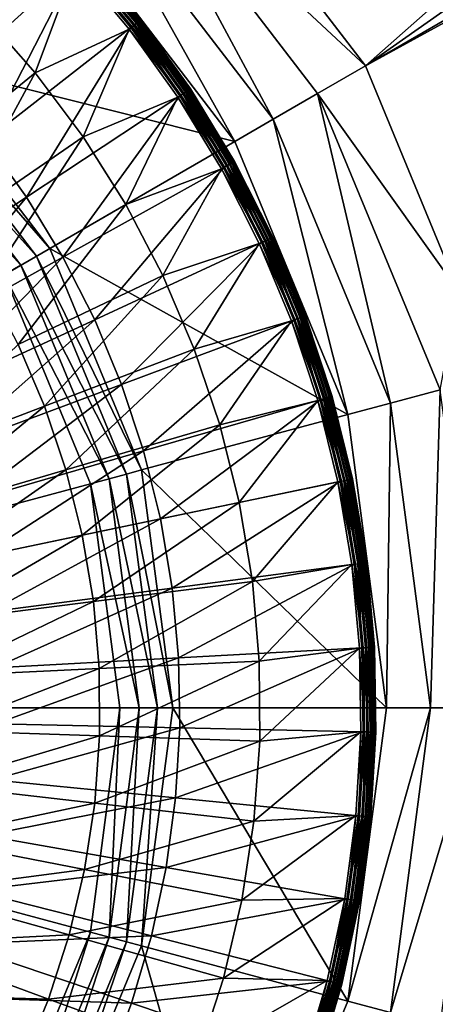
# Model space of a CAD drawing. Extents: x -922 to 922, y -424 to 424.
# Tile 52 of 71: x 26 to 39, y -10 to 23. Entities that reach past the tile are written whole.
import ezdxf

# ---------------------------------------------------------------- set-up
doc = ezdxf.new("R2010")
doc.units = 0
doc.linetypes.add('SOLIDLINE', pattern=[0])
doc.layers.add('Ablaufrosette_Modell_1', color=252, linetype='SOLIDLINE')
doc.layers.add('BE3C_Starlet_Oval_Sil_2740CFXXK', color=252, linetype='SOLIDLINE')

msp = doc.modelspace()

# ---------------------------------------------------------------- linework, layer by layer
at = {"layer": 'Ablaufrosette_Modell_1', "color": 252}
for points in [[(22.9402, 20.7508, 158.383), (27.495, 24.8709, 157.5), (25.5353, 26.879, 157.5)], [(29.3921, 22.7938, 157.466), (27.664, 25.0237, 157.403), (27.584, 24.9514, 157.466)], [(29.5057, 22.8819, 156.634), (27.6155, 24.9798, 156.561), (27.6907, 25.0479, 156.634)], [(29.4773, 22.8598, 157.403), (27.73, 25.0834, 157.315), (27.664, 25.0237, 157.403)], [(29.3921, 22.7938, 157.466), (29.4773, 22.8598, 157.403), (27.664, 25.0237, 157.403)], [(29.5693, 22.9312, 156.729), (27.6907, 25.0479, 156.634), (27.7503, 25.1018, 156.729)], [(29.5693, 22.9312, 156.729), (29.5057, 22.8819, 156.634), (27.6907, 25.0479, 156.634)], [(29.5476, 22.9144, 157.315), (27.778, 25.1268, 157.208), (27.73, 25.0834, 157.315)], [(29.4773, 22.8598, 157.403), (29.5476, 22.9144, 157.315), (27.73, 25.0834, 157.315)], [(29.6123, 22.9646, 156.842), (27.7503, 25.1018, 156.729), (27.7907, 25.1383, 156.842)], [(29.6123, 22.9646, 156.842), (29.5693, 22.9312, 156.729), (27.7503, 25.1018, 156.729)], [(29.5987, 22.954, 157.208), (27.8049, 25.1512, 157.089), (27.778, 25.1268, 157.208)], [(29.5476, 22.9144, 157.315), (29.5987, 22.954, 157.208), (27.778, 25.1268, 157.208)], [(29.6321, 22.9799, 156.964), (27.7907, 25.1383, 156.842), (27.8093, 25.1551, 156.964)], [(29.6321, 22.9799, 156.964), (29.6123, 22.9646, 156.842), (27.7907, 25.1383, 156.842)], [(29.6275, 22.9763, 157.089), (27.8093, 25.1551, 156.964), (27.8049, 25.1512, 157.089)], [(29.5987, 22.954, 157.208), (29.6275, 22.9763, 157.089), (27.8049, 25.1512, 157.089)], [(29.6275, 22.9763, 157.089), (29.6321, 22.9799, 156.964), (27.8093, 25.1551, 156.964)], [(24.4439, 18.9564, 158.383), (27.495, 24.8709, 157.5), (22.9402, 20.7508, 158.383)], [(24.3222, 23.2172, 156.5), (27.4374, 24.8187, 156.5), (26.09, 21.2114, 156.5)], [(24.4439, 18.9564, 158.383), (29.2972, 22.7202, 157.5), (27.495, 24.8709, 157.5)], [(26.09, 21.2114, 156.5), (27.4374, 24.8187, 156.5), (29.2358, 22.6726, 156.5)], [(29.3337, 22.7485, 156.516), (27.4374, 24.8187, 156.5), (27.5292, 24.9018, 156.516)], [(29.3337, 22.7485, 156.516), (29.2358, 22.6726, 156.5), (27.4374, 24.8187, 156.5)], [(29.2972, 22.7202, 157.5), (27.584, 24.9514, 157.466), (27.495, 24.8709, 157.5)], [(29.4256, 22.8197, 156.561), (27.5292, 24.9018, 156.516), (27.6155, 24.9798, 156.561)], [(29.4256, 22.8197, 156.561), (29.3337, 22.7485, 156.516), (27.5292, 24.9018, 156.516)], [(29.2972, 22.7202, 157.5), (29.3921, 22.7938, 157.466), (27.584, 24.9514, 157.466)], [(29.5057, 22.8819, 156.634), (29.4256, 22.8197, 156.561), (27.6155, 24.9798, 156.561)], [(26.09, 21.2114, 156.5), (21.9298, 17.8292, 157.208), (24.3222, 23.2172, 156.5)], [(25.8075, 17.0535, 158.383), (29.2972, 22.7202, 157.5), (24.4439, 18.9564, 158.383)], [(25.8075, 17.0535, 158.383), (30.9316, 20.4394, 157.5), (29.2972, 22.7202, 157.5)], [(30.9701, 20.4649, 156.516), (29.2358, 22.6726, 156.5), (29.3337, 22.7485, 156.516)], [(30.9316, 20.4394, 157.5), (29.3921, 22.7938, 157.466), (29.2972, 22.7202, 157.5)], [(31.0671, 20.529, 156.561), (29.3337, 22.7485, 156.516), (29.4256, 22.8197, 156.561)], [(31.0671, 20.529, 156.561), (30.9701, 20.4649, 156.516), (29.3337, 22.7485, 156.516)], [(31.0318, 20.5056, 157.466), (29.4773, 22.8598, 157.403), (29.3921, 22.7938, 157.466)], [(30.9316, 20.4394, 157.5), (31.0318, 20.5056, 157.466), (29.3921, 22.7938, 157.466)], [(31.1518, 20.5849, 156.634), (29.4256, 22.8197, 156.561), (29.5057, 22.8819, 156.634)], [(31.1518, 20.5849, 156.634), (31.0671, 20.529, 156.561), (29.4256, 22.8197, 156.561)], [(31.1217, 20.565, 157.403), (29.5476, 22.9144, 157.315), (29.4773, 22.8598, 157.403)], [(31.0318, 20.5056, 157.466), (31.1217, 20.565, 157.403), (29.4773, 22.8598, 157.403)], [(31.2189, 20.6292, 156.729), (29.5057, 22.8819, 156.634), (29.5693, 22.9312, 156.729)], [(31.2189, 20.6292, 156.729), (31.1518, 20.5849, 156.634), (29.5057, 22.8819, 156.634)], [(31.196, 20.6141, 157.315), (29.5987, 22.954, 157.208), (29.5476, 22.9144, 157.315)], [(31.1217, 20.565, 157.403), (31.196, 20.6141, 157.315), (29.5476, 22.9144, 157.315)], [(31.2643, 20.6592, 156.842), (29.5693, 22.9312, 156.729), (29.6123, 22.9646, 156.842)], [(31.2643, 20.6592, 156.842), (31.2189, 20.6292, 156.729), (29.5693, 22.9312, 156.729)], [(31.2499, 20.6498, 157.208), (29.6275, 22.9763, 157.089), (29.5987, 22.954, 157.208)], [(31.196, 20.6141, 157.315), (31.2499, 20.6498, 157.208), (29.5987, 22.954, 157.208)], [(31.2852, 20.6731, 156.964), (29.6123, 22.9646, 156.842), (29.6321, 22.9799, 156.964)], [(31.2852, 20.6731, 156.964), (31.2643, 20.6592, 156.842), (29.6123, 22.9646, 156.842)], [(31.2803, 20.6698, 157.089), (29.6321, 22.9799, 156.964), (29.6275, 22.9763, 157.089)], [(31.2499, 20.6498, 157.208), (31.2803, 20.6698, 157.089), (29.6275, 22.9763, 157.089)], [(31.2803, 20.6698, 157.089), (31.2852, 20.6731, 156.964), (29.6321, 22.9799, 156.964)], [(26.09, 21.2114, 156.5), (29.2358, 22.6726, 156.5), (27.6927, 19.0715, 156.5)], [(27.6927, 19.0715, 156.5), (29.2358, 22.6726, 156.5), (30.8668, 20.3966, 156.5)], [(30.9701, 20.4649, 156.516), (30.8668, 20.3966, 156.5), (29.2358, 22.6726, 156.5)], [(26.09, 21.2114, 156.5), (23.277, 16.0305, 157.208), (21.9298, 17.8292, 157.208)], [(27.6927, 19.0715, 156.5), (23.277, 16.0305, 157.208), (26.09, 21.2114, 156.5)], [(27.0234, 15.0528, 158.383), (30.9316, 20.4394, 157.5), (25.8075, 17.0535, 158.383)], [(27.0234, 15.0528, 158.383), (32.3888, 18.0416, 157.5), (30.9316, 20.4394, 157.5)], [(27.6927, 19.0715, 156.5), (30.8668, 20.3966, 156.5), (29.1204, 16.8111, 156.5)], [(29.1204, 16.8111, 156.5), (30.8668, 20.3966, 156.5), (32.3209, 18.0037, 156.5)], [(32.4292, 18.064, 156.516), (30.8668, 20.3966, 156.5), (30.9701, 20.4649, 156.516)], [(32.4292, 18.064, 156.516), (32.3209, 18.0037, 156.5), (30.8668, 20.3966, 156.5)], [(32.3888, 18.0416, 157.5), (31.0318, 20.5056, 157.466), (30.9316, 20.4394, 157.5)], [(32.5307, 18.1206, 156.561), (30.9701, 20.4649, 156.516), (31.0671, 20.529, 156.561)], [(32.5307, 18.1206, 156.561), (32.4292, 18.064, 156.516), (30.9701, 20.4649, 156.516)], [(32.4937, 18.1, 157.466), (31.1217, 20.565, 157.403), (31.0318, 20.5056, 157.466)], [(32.3888, 18.0416, 157.5), (32.4937, 18.1, 157.466), (31.0318, 20.5056, 157.466)], [(32.6194, 18.17, 156.634), (31.0671, 20.529, 156.561), (31.1518, 20.5849, 156.634)], [(32.6194, 18.17, 156.634), (32.5307, 18.1206, 156.561), (31.0671, 20.529, 156.561)], [(32.5879, 18.1525, 157.403), (31.196, 20.6141, 157.315), (31.1217, 20.565, 157.403)], [(32.4937, 18.1, 157.466), (32.5879, 18.1525, 157.403), (31.1217, 20.565, 157.403)], [(32.6896, 18.2091, 156.729), (31.1518, 20.5849, 156.634), (31.2189, 20.6292, 156.729)], [(32.6896, 18.2091, 156.729), (32.6194, 18.17, 156.634), (31.1518, 20.5849, 156.634)], [(32.6656, 18.1958, 157.315), (31.2499, 20.6498, 157.208), (31.196, 20.6141, 157.315)], [(32.5879, 18.1525, 157.403), (32.6656, 18.1958, 157.315), (31.196, 20.6141, 157.315)], [(32.7372, 18.2356, 156.842), (31.2189, 20.6292, 156.729), (31.2643, 20.6592, 156.842)], [(32.7372, 18.2356, 156.842), (32.6896, 18.2091, 156.729), (31.2189, 20.6292, 156.729)], [(32.7221, 18.2272, 157.208), (31.2803, 20.6698, 157.089), (31.2499, 20.6498, 157.208)], [(32.6656, 18.1958, 157.315), (32.7221, 18.2272, 157.208), (31.2499, 20.6498, 157.208)], [(32.759, 18.2478, 156.964), (31.2643, 20.6592, 156.842), (31.2852, 20.6731, 156.964)], [(32.759, 18.2478, 156.964), (32.7372, 18.2356, 156.842), (31.2643, 20.6592, 156.842)], [(32.7539, 18.2449, 157.089), (31.2852, 20.6731, 156.964), (31.2803, 20.6698, 157.089)], [(32.7221, 18.2272, 157.208), (32.7539, 18.2449, 157.089), (31.2803, 20.6698, 157.089)], [(32.7539, 18.2449, 157.089), (32.759, 18.2478, 156.964), (31.2852, 20.6731, 156.964)], [(20.6668, 13.6565, 159.113), (25.8075, 17.0535, 158.383), (24.4439, 18.9564, 158.383)], [(27.6927, 19.0715, 156.5), (24.4771, 14.1305, 157.208), (23.277, 16.0305, 157.208)], [(29.1204, 16.8111, 156.5), (24.4771, 14.1305, 157.208), (27.6927, 19.0715, 156.5)], [(33.6605, 15.5404, 157.5), (32.4937, 18.1, 157.466), (32.3888, 18.0416, 157.5)], [(33.808, 15.6085, 156.561), (32.4292, 18.064, 156.516), (32.5307, 18.1206, 156.561)], [(33.7695, 15.5907, 157.466), (32.5879, 18.1525, 157.403), (32.4937, 18.1, 157.466)], [(33.6605, 15.5404, 157.5), (33.7695, 15.5907, 157.466), (32.4937, 18.1, 157.466)], [(33.9001, 15.651, 156.634), (32.5307, 18.1206, 156.561), (32.6194, 18.17, 156.634)], [(33.9001, 15.651, 156.634), (33.808, 15.6085, 156.561), (32.5307, 18.1206, 156.561)], [(33.8674, 15.6359, 157.403), (32.6656, 18.1958, 157.315), (32.5879, 18.1525, 157.403)], [(33.7695, 15.5907, 157.466), (33.8674, 15.6359, 157.403), (32.5879, 18.1525, 157.403)], [(33.9731, 15.6847, 156.729), (32.6194, 18.17, 156.634), (32.6896, 18.2091, 156.729)], [(33.9731, 15.6847, 156.729), (33.9001, 15.651, 156.634), (32.6194, 18.17, 156.634)], [(33.9482, 15.6732, 157.315), (32.7221, 18.2272, 157.208), (32.6656, 18.1958, 157.315)], [(33.8674, 15.6359, 157.403), (33.9482, 15.6732, 157.315), (32.6656, 18.1958, 157.315)], [(34.0225, 15.7075, 156.842), (32.6896, 18.2091, 156.729), (32.7372, 18.2356, 156.842)], [(34.0225, 15.7075, 156.842), (33.9731, 15.6847, 156.729), (32.6896, 18.2091, 156.729)], [(34.0069, 15.7003, 157.208), (32.7539, 18.2449, 157.089), (32.7221, 18.2272, 157.208)], [(33.9482, 15.6732, 157.315), (34.0069, 15.7003, 157.208), (32.7221, 18.2272, 157.208)], [(34.0453, 15.718, 156.964), (32.7372, 18.2356, 156.842), (32.759, 18.2478, 156.964)], [(34.0453, 15.718, 156.964), (34.0225, 15.7075, 156.842), (32.7372, 18.2356, 156.842)], [(34.04, 15.7156, 157.089), (32.759, 18.2478, 156.964), (32.7539, 18.2449, 157.089)], [(34.0069, 15.7003, 157.208), (34.04, 15.7156, 157.089), (32.7539, 18.2449, 157.089)], [(34.04, 15.7156, 157.089), (34.0453, 15.718, 156.964), (32.759, 18.2478, 156.964)], [(28.0844, 12.966, 158.383), (32.3888, 18.0416, 157.5), (27.0234, 15.0528, 158.383)], [(28.0844, 12.966, 158.383), (33.6605, 15.5404, 157.5), (32.3888, 18.0416, 157.5)], [(29.1204, 16.8111, 156.5), (32.3209, 18.0037, 156.5), (30.364, 14.4443, 156.5)], [(30.364, 14.4443, 156.5), (32.3209, 18.0037, 156.5), (33.59, 15.5078, 156.5)], [(33.7024, 15.5597, 156.516), (32.3209, 18.0037, 156.5), (32.4292, 18.064, 156.516)], [(33.7024, 15.5597, 156.516), (33.59, 15.5078, 156.5), (32.3209, 18.0037, 156.5)], [(33.808, 15.6085, 156.561), (33.7024, 15.5597, 156.516), (32.4292, 18.064, 156.516)], [(21.6404, 12.0544, 159.113), (25.8075, 17.0535, 158.383), (20.6668, 13.6565, 159.113)], [(21.6404, 12.0544, 159.113), (27.0234, 15.0528, 158.383), (25.8075, 17.0535, 158.383)], [(29.1204, 16.8111, 156.5), (25.5224, 12.1411, 157.208), (24.4771, 14.1305, 157.208)], [(30.364, 14.4443, 156.5), (25.5224, 12.1411, 157.208), (29.1204, 16.8111, 156.5)], [(28.9846, 10.8049, 158.383), (33.6605, 15.5404, 157.5), (28.0844, 12.966, 158.383)], [(28.9846, 10.8049, 158.383), (34.7394, 12.9502, 157.5), (33.6605, 15.5404, 157.5)], [(30.364, 14.4443, 156.5), (33.59, 15.5078, 156.5), (31.4156, 11.9862, 156.5)], [(31.4156, 11.9862, 156.5), (33.59, 15.5078, 156.5), (34.6666, 12.923, 156.5)], [(34.7827, 12.9663, 156.516), (33.59, 15.5078, 156.5), (33.7024, 15.5597, 156.516)], [(34.7827, 12.9663, 156.516), (34.6666, 12.923, 156.5), (33.59, 15.5078, 156.5)], [(34.7394, 12.9502, 157.5), (33.7695, 15.5907, 157.466), (33.6605, 15.5404, 157.5)], [(34.8916, 13.0069, 156.561), (33.7024, 15.5597, 156.516), (33.808, 15.6085, 156.561)], [(34.8916, 13.0069, 156.561), (34.7827, 12.9663, 156.516), (33.7024, 15.5597, 156.516)], [(34.8519, 12.9921, 157.466), (33.8674, 15.6359, 157.403), (33.7695, 15.5907, 157.466)], [(34.7394, 12.9502, 157.5), (34.8519, 12.9921, 157.466), (33.7695, 15.5907, 157.466)], [(34.9867, 13.0423, 156.634), (33.808, 15.6085, 156.561), (33.9001, 15.651, 156.634)], [(34.9867, 13.0423, 156.634), (34.8916, 13.0069, 156.561), (33.808, 15.6085, 156.561)], [(34.9529, 13.0298, 157.403), (33.9482, 15.6732, 157.315), (33.8674, 15.6359, 157.403)], [(34.8519, 12.9921, 157.466), (34.9529, 13.0298, 157.403), (33.8674, 15.6359, 157.403)], [(35.062, 13.0704, 156.729), (33.9001, 15.651, 156.634), (33.9731, 15.6847, 156.729)], [(35.062, 13.0704, 156.729), (34.9867, 13.0423, 156.634), (33.9001, 15.651, 156.634)], [(35.0363, 13.0608, 157.315), (34.0069, 15.7003, 157.208), (33.9482, 15.6732, 157.315)], [(34.9529, 13.0298, 157.403), (35.0363, 13.0608, 157.315), (33.9482, 15.6732, 157.315)], [(35.113, 13.0894, 156.842), (33.9731, 15.6847, 156.729), (34.0225, 15.7075, 156.842)], [(35.113, 13.0894, 156.842), (35.062, 13.0704, 156.729), (33.9731, 15.6847, 156.729)], [(35.0969, 13.0834, 157.208), (34.04, 15.7156, 157.089), (34.0069, 15.7003, 157.208)], [(35.0363, 13.0608, 157.315), (35.0969, 13.0834, 157.208), (34.0069, 15.7003, 157.208)], [(35.1365, 13.0982, 156.964), (34.0225, 15.7075, 156.842), (34.0453, 15.718, 156.964)], [(35.1365, 13.0982, 156.964), (35.113, 13.0894, 156.842), (34.0225, 15.7075, 156.842)], [(35.131, 13.0961, 157.089), (34.0453, 15.718, 156.964), (34.04, 15.7156, 157.089)], [(35.0969, 13.0834, 157.208), (35.131, 13.0961, 157.089), (34.04, 15.7156, 157.089)], [(35.131, 13.0961, 157.089), (35.1365, 13.0982, 156.964), (34.0453, 15.718, 156.964)], [(22.4901, 10.3832, 159.113), (27.0234, 15.0528, 158.383), (21.6404, 12.0544, 159.113)], [(22.4901, 10.3832, 159.113), (28.0844, 12.966, 158.383), (27.0234, 15.0528, 158.383)], [(30.364, 14.4443, 156.5), (26.4063, 10.075, 157.208), (25.5224, 12.1411, 157.208)], [(31.4156, 11.9862, 156.5), (26.4063, 10.075, 157.208), (30.364, 14.4443, 156.5)], [(23.2109, 8.65257, 159.113), (28.0844, 12.966, 158.383), (22.4901, 10.3832, 159.113)], [(23.2109, 8.65257, 159.113), (28.9846, 10.8049, 158.383), (28.0844, 12.966, 158.383)], [(29.7187, 8.58185, 158.383), (34.7394, 12.9502, 157.5), (28.9846, 10.8049, 158.383)], [(29.7187, 8.58185, 158.383), (35.6194, 10.2858, 157.5), (34.7394, 12.9502, 157.5)], [(31.4156, 11.9862, 156.5), (34.6666, 12.923, 156.5), (32.2686, 9.45234, 156.5)], [(32.2686, 9.45234, 156.5), (34.6666, 12.923, 156.5), (35.5447, 10.2642, 156.5)], [(35.6637, 10.2986, 156.516), (34.6666, 12.923, 156.5), (34.7827, 12.9663, 156.516)], [(35.6637, 10.2986, 156.516), (35.5447, 10.2642, 156.5), (34.6666, 12.923, 156.5)], [(35.6194, 10.2858, 157.5), (34.8519, 12.9921, 157.466), (34.7394, 12.9502, 157.5)], [(35.7754, 10.3308, 156.561), (34.7827, 12.9663, 156.516), (34.8916, 13.0069, 156.561)], [(35.7754, 10.3308, 156.561), (35.6637, 10.2986, 156.516), (34.7827, 12.9663, 156.516)], [(35.7347, 10.3191, 157.466), (34.9529, 13.0298, 157.403), (34.8519, 12.9921, 157.466)], [(35.6194, 10.2858, 157.5), (35.7347, 10.3191, 157.466), (34.8519, 12.9921, 157.466)], [(35.8729, 10.359, 156.634), (34.8916, 13.0069, 156.561), (34.9867, 13.0423, 156.634)], [(35.8729, 10.359, 156.634), (35.7754, 10.3308, 156.561), (34.8916, 13.0069, 156.561)], [(35.8383, 10.349, 157.403), (35.0363, 13.0608, 157.315), (34.9529, 13.0298, 157.403)], [(35.7347, 10.3191, 157.466), (35.8383, 10.349, 157.403), (34.9529, 13.0298, 157.403)], [(35.9501, 10.3813, 156.729), (34.9867, 13.0423, 156.634), (35.062, 13.0704, 156.729)], [(35.9501, 10.3813, 156.729), (35.8729, 10.359, 156.634), (34.9867, 13.0423, 156.634)], [(35.9238, 10.3737, 157.315), (35.0969, 13.0834, 157.208), (35.0363, 13.0608, 157.315)], [(35.8383, 10.349, 157.403), (35.9238, 10.3737, 157.315), (35.0363, 13.0608, 157.315)], [(36.0024, 10.3964, 156.842), (35.062, 13.0704, 156.729), (35.113, 13.0894, 156.842)], [(36.0024, 10.3964, 156.842), (35.9501, 10.3813, 156.729), (35.062, 13.0704, 156.729)], [(35.9859, 10.3916, 157.208), (35.131, 13.0961, 157.089), (35.0969, 13.0834, 157.208)], [(35.9238, 10.3737, 157.315), (35.9859, 10.3916, 157.208), (35.0969, 13.0834, 157.208)], [(36.0265, 10.4033, 156.964), (35.113, 13.0894, 156.842), (35.1365, 13.0982, 156.964)], [(36.0265, 10.4033, 156.964), (36.0024, 10.3964, 156.842), (35.113, 13.0894, 156.842)], [(36.0209, 10.4017, 157.089), (35.1365, 13.0982, 156.964), (35.131, 13.0961, 157.089)], [(35.9859, 10.3916, 157.208), (36.0209, 10.4017, 157.089), (35.131, 13.0961, 157.089)], [(36.0209, 10.4017, 157.089), (36.0265, 10.4033, 156.964), (35.1365, 13.0982, 156.964)], [(26.4063, 10.075, 157.208), (21.3837, 8.15867, 157.798), (25.5224, 12.1411, 157.208)], [(31.4156, 11.9862, 156.5), (27.1233, 7.94513, 157.208), (26.4063, 10.075, 157.208)], [(32.2686, 9.45234, 156.5), (27.1233, 7.94513, 157.208), (31.4156, 11.9862, 156.5)], [(23.7988, 6.87237, 159.113), (28.9846, 10.8049, 158.383), (23.2109, 8.65257, 159.113)], [(23.7988, 6.87237, 159.113), (29.7187, 8.58185, 158.383), (28.9846, 10.8049, 158.383)], [(30.2826, 6.30969, 158.383), (35.6194, 10.2858, 157.5), (29.7187, 8.58185, 158.383)], [(30.2826, 6.30969, 158.383), (36.2952, 7.56247, 157.5), (35.6194, 10.2858, 157.5)], [(32.2686, 9.45234, 156.5), (35.5447, 10.2642, 156.5), (32.9176, 6.85871, 156.5)], [(32.9176, 6.85871, 156.5), (35.5447, 10.2642, 156.5), (36.2191, 7.54661, 156.5)], [(36.3404, 7.57189, 156.516), (35.5447, 10.2642, 156.5), (35.6637, 10.2986, 156.516)], [(36.3404, 7.57189, 156.516), (36.2191, 7.54661, 156.5), (35.5447, 10.2642, 156.5)], [(36.2952, 7.56247, 157.5), (35.7347, 10.3191, 157.466), (35.6194, 10.2858, 157.5)], [(36.4542, 7.5956, 156.561), (35.6637, 10.2986, 156.516), (35.7754, 10.3308, 156.561)], [(36.4542, 7.5956, 156.561), (36.3404, 7.57189, 156.516), (35.6637, 10.2986, 156.516)], [(36.4127, 7.58695, 157.466), (35.8383, 10.349, 157.403), (35.7347, 10.3191, 157.466)], [(36.2952, 7.56247, 157.5), (36.4127, 7.58695, 157.466), (35.7347, 10.3191, 157.466)], [(36.5536, 7.6163, 156.634), (35.7754, 10.3308, 156.561), (35.8729, 10.359, 156.634)], [(36.5536, 7.6163, 156.634), (36.4542, 7.5956, 156.561), (35.7754, 10.3308, 156.561)], [(36.5183, 7.60895, 157.403), (35.9238, 10.3737, 157.315), (35.8383, 10.349, 157.403)], [(36.4127, 7.58695, 157.466), (36.5183, 7.60895, 157.403), (35.8383, 10.349, 157.403)], [(36.6323, 7.6327, 156.729), (35.8729, 10.359, 156.634), (35.9501, 10.3813, 156.729)], [(36.6323, 7.6327, 156.729), (36.5536, 7.6163, 156.634), (35.8729, 10.359, 156.634)], [(36.6054, 7.6271, 157.315), (35.9859, 10.3916, 157.208), (35.9238, 10.3737, 157.315)], [(36.5183, 7.60895, 157.403), (36.6054, 7.6271, 157.315), (35.9238, 10.3737, 157.315)], [(36.6856, 7.6438, 156.842), (35.9501, 10.3813, 156.729), (36.0024, 10.3964, 156.842)], [(36.6856, 7.6438, 156.842), (36.6323, 7.6327, 156.729), (35.9501, 10.3813, 156.729)], [(36.6687, 7.6403, 157.208), (36.0209, 10.4017, 157.089), (35.9859, 10.3916, 157.208)], [(36.6054, 7.6271, 157.315), (36.6687, 7.6403, 157.208), (35.9859, 10.3916, 157.208)], [(36.7101, 7.64891, 156.964), (36.0024, 10.3964, 156.842), (36.0265, 10.4033, 156.964)], [(36.7101, 7.64891, 156.964), (36.6856, 7.6438, 156.842), (36.0024, 10.3964, 156.842)], [(36.7044, 7.64772, 157.089), (36.0265, 10.4033, 156.964), (36.0209, 10.4017, 157.089)], [(36.6687, 7.6403, 157.208), (36.7044, 7.64772, 157.089), (36.0209, 10.4017, 157.089)], [(36.7044, 7.64772, 157.089), (36.7101, 7.64891, 156.964), (36.0265, 10.4033, 156.964)], [(26.4063, 10.075, 157.208), (21.9643, 6.43394, 157.798), (21.3837, 8.15867, 157.798)], [(26.4063, 10.075, 157.208), (27.1233, 7.94513, 157.208), (21.9643, 6.43394, 157.798)], [(32.2686, 9.45234, 156.5), (27.6688, 5.76506, 157.208), (27.1233, 7.94513, 157.208)], [(32.9176, 6.85871, 156.5), (27.6688, 5.76506, 157.208), (32.2686, 9.45234, 156.5)], [(24.2504, 5.05281, 159.113), (29.7187, 8.58185, 158.383), (23.7988, 6.87237, 159.113)], [(24.2504, 5.05281, 159.113), (30.2826, 6.30969, 158.383), (29.7187, 8.58185, 158.383)], [(27.1233, 7.94513, 157.208), (22.4061, 4.66853, 157.798), (21.9643, 6.43394, 157.798)], [(27.6688, 5.76506, 157.208), (22.4061, 4.66853, 157.798), (27.1233, 7.94513, 157.208)], [(36.809, 4.80182, 156.516), (36.2191, 7.54661, 156.5), (36.3404, 7.57189, 156.516)], [(36.7632, 4.79585, 157.5), (36.4127, 7.58695, 157.466), (36.2952, 7.56247, 157.5)], [(36.9243, 4.81686, 156.561), (36.3404, 7.57189, 156.516), (36.4542, 7.5956, 156.561)], [(36.9243, 4.81686, 156.561), (36.809, 4.80182, 156.516), (36.3404, 7.57189, 156.516)], [(36.8822, 4.81138, 157.466), (36.5183, 7.60895, 157.403), (36.4127, 7.58695, 157.466)], [(36.7632, 4.79585, 157.5), (36.8822, 4.81138, 157.466), (36.4127, 7.58695, 157.466)], [(37.0249, 4.82998, 156.634), (36.4542, 7.5956, 156.561), (36.5536, 7.6163, 156.634)], [(37.0249, 4.82998, 156.634), (36.9243, 4.81686, 156.561), (36.4542, 7.5956, 156.561)], [(36.9892, 4.82532, 157.403), (36.6054, 7.6271, 157.315), (36.5183, 7.60895, 157.403)], [(36.8822, 4.81138, 157.466), (36.9892, 4.82532, 157.403), (36.5183, 7.60895, 157.403)], [(37.1046, 4.84039, 156.729), (36.5536, 7.6163, 156.634), (36.6323, 7.6327, 156.729)], [(37.1046, 4.84039, 156.729), (37.0249, 4.82998, 156.634), (36.5536, 7.6163, 156.634)], [(37.0774, 4.83684, 157.315), (36.6687, 7.6403, 157.208), (36.6054, 7.6271, 157.315)], [(36.9892, 4.82532, 157.403), (37.0774, 4.83684, 157.315), (36.6054, 7.6271, 157.315)], [(37.1586, 4.84742, 156.842), (36.6323, 7.6327, 156.729), (36.6856, 7.6438, 156.842)], [(37.1586, 4.84742, 156.842), (37.1046, 4.84039, 156.729), (36.6323, 7.6327, 156.729)], [(37.1416, 4.8452, 157.208), (36.7044, 7.64772, 157.089), (36.6687, 7.6403, 157.208)], [(37.0774, 4.83684, 157.315), (37.1416, 4.8452, 157.208), (36.6687, 7.6403, 157.208)], [(37.1834, 4.85067, 156.964), (36.6856, 7.6438, 156.842), (36.7101, 7.64891, 156.964)], [(37.1834, 4.85067, 156.964), (37.1586, 4.84742, 156.842), (36.6856, 7.6438, 156.842)], [(37.1776, 4.84991, 157.089), (36.7101, 7.64891, 156.964), (36.7044, 7.64772, 157.089)], [(37.1416, 4.8452, 157.208), (37.1776, 4.84991, 157.089), (36.7044, 7.64772, 157.089)], [(37.1776, 4.84991, 157.089), (37.1834, 4.85067, 156.964), (36.7101, 7.64891, 156.964)], [(30.6731, 4.00138, 158.383), (36.2952, 7.56247, 157.5), (30.2826, 6.30969, 158.383)], [(30.6731, 4.00138, 158.383), (36.7632, 4.79585, 157.5), (36.2952, 7.56247, 157.5)], [(32.9176, 6.85871, 156.5), (36.2191, 7.54661, 156.5), (33.3585, 4.22172, 156.5)], [(33.3585, 4.22172, 156.5), (36.2191, 7.54661, 156.5), (36.6861, 4.78579, 156.5)], [(36.809, 4.80182, 156.516), (36.6861, 4.78579, 156.5), (36.2191, 7.54661, 156.5)], [(32.9176, 6.85871, 156.5), (28.0393, 3.54855, 157.208), (27.6688, 5.76506, 157.208)], [(33.3585, 4.22172, 156.5), (28.0393, 3.54855, 157.208), (32.9176, 6.85871, 156.5)], [(24.5631, 3.20432, 159.113), (30.2826, 6.30969, 158.383), (24.2504, 5.05281, 159.113)], [(24.5631, 3.20432, 159.113), (30.6731, 4.00138, 158.383), (30.2826, 6.30969, 158.383)], [(27.6688, 5.76506, 157.208), (22.7062, 2.8736, 157.798), (22.4061, 4.66853, 157.798)], [(28.0393, 3.54855, 157.208), (22.7062, 2.8736, 157.798), (27.6688, 5.76506, 157.208)], [(30.8879, 1.67015, 158.383), (36.7632, 4.79585, 157.5), (30.6731, 4.00138, 158.383)], [(30.8879, 1.67015, 158.383), (37.0207, 2.00176, 157.5), (36.7632, 4.79585, 157.5)], [(33.3585, 4.22172, 156.5), (36.6861, 4.78579, 156.5), (33.5884, 1.55804, 156.5)], [(33.5884, 1.55804, 156.5), (36.6861, 4.78579, 156.5), (36.943, 1.99756, 156.5)], [(37.0667, 2.00425, 156.516), (36.6861, 4.78579, 156.5), (36.809, 4.80182, 156.516)], [(37.0667, 2.00425, 156.516), (36.943, 1.99756, 156.5), (36.6861, 4.78579, 156.5)], [(37.0207, 2.00176, 157.5), (36.8822, 4.81138, 157.466), (36.7632, 4.79585, 157.5)], [(37.1828, 2.01053, 156.561), (36.809, 4.80182, 156.516), (36.9243, 4.81686, 156.561)], [(37.1828, 2.01053, 156.561), (37.0667, 2.00425, 156.516), (36.809, 4.80182, 156.516)], [(37.1405, 2.00824, 157.466), (36.9892, 4.82532, 157.403), (36.8822, 4.81138, 157.466)], [(37.0207, 2.00176, 157.5), (37.1405, 2.00824, 157.466), (36.8822, 4.81138, 157.466)], [(37.2841, 2.01601, 156.634), (36.9243, 4.81686, 156.561), (37.0249, 4.82998, 156.634)], [(37.2841, 2.01601, 156.634), (37.1828, 2.01053, 156.561), (36.9243, 4.81686, 156.561)], [(37.2482, 2.01406, 157.403), (37.0774, 4.83684, 157.315), (36.9892, 4.82532, 157.403)], [(37.1405, 2.00824, 157.466), (37.2482, 2.01406, 157.403), (36.9892, 4.82532, 157.403)], [(37.3644, 2.02035, 156.729), (37.0249, 4.82998, 156.634), (37.1046, 4.84039, 156.729)], [(37.3644, 2.02035, 156.729), (37.2841, 2.01601, 156.634), (37.0249, 4.82998, 156.634)], [(37.337, 2.01887, 157.315), (37.1416, 4.8452, 157.208), (37.0774, 4.83684, 157.315)], [(37.2482, 2.01406, 157.403), (37.337, 2.01887, 157.315), (37.0774, 4.83684, 157.315)], [(37.4188, 2.02329, 156.842), (37.1046, 4.84039, 156.729), (37.1586, 4.84742, 156.842)], [(37.4188, 2.02329, 156.842), (37.3644, 2.02035, 156.729), (37.1046, 4.84039, 156.729)], [(37.4016, 2.02236, 157.208), (37.1776, 4.84991, 157.089), (37.1416, 4.8452, 157.208)], [(37.337, 2.01887, 157.315), (37.4016, 2.02236, 157.208), (37.1416, 4.8452, 157.208)], [(37.4438, 2.02464, 156.964), (37.1586, 4.84742, 156.842), (37.1834, 4.85067, 156.964)], [(37.4438, 2.02464, 156.964), (37.4188, 2.02329, 156.842), (37.1586, 4.84742, 156.842)], [(37.438, 2.02432, 157.089), (37.1834, 4.85067, 156.964), (37.1776, 4.84991, 157.089)], [(37.4016, 2.02236, 157.208), (37.438, 2.02432, 157.089), (37.1776, 4.84991, 157.089)], [(37.438, 2.02432, 157.089), (37.4438, 2.02464, 156.964), (37.1834, 4.85067, 156.964)], [(24.7351, 1.33746, 159.113), (30.6731, 4.00138, 158.383), (24.5631, 3.20432, 159.113)], [(24.7351, 1.33746, 159.113), (30.8879, 1.67015, 158.383), (30.6731, 4.00138, 158.383)], [(33.3585, 4.22172, 156.5), (28.2326, 1.3096, 157.208), (28.0393, 3.54855, 157.208)], [(33.5884, 1.55804, 156.5), (28.2326, 1.3096, 157.208), (33.3585, 4.22172, 156.5)], [(28.0393, 3.54855, 157.208), (22.8627, 1.06051, 157.798), (22.7062, 2.8736, 157.798)], [(28.2326, 1.3096, 157.208), (22.8627, 1.06051, 157.798), (28.0393, 3.54855, 157.208)], [(30.9257, -0.67064, 158.383), (37.0207, 2.00176, 157.5), (30.8879, 1.67015, 158.383)], [(30.9257, -0.67064, 158.383), (37.066, -0.8038, 157.5), (37.0207, 2.00176, 157.5)], [(33.5884, 1.55804, 156.5), (36.943, 1.99756, 156.5), (33.6061, -1.1155, 156.5)], [(33.6061, -1.1155, 156.5), (36.943, 1.99756, 156.5), (36.9883, -0.80211, 156.5)], [(37.1121, -0.8048, 156.516), (36.943, 1.99756, 156.5), (37.0667, 2.00425, 156.516)], [(37.1121, -0.8048, 156.516), (36.9883, -0.80211, 156.5), (36.943, 1.99756, 156.5)], [(37.066, -0.8038, 157.5), (37.1405, 2.00824, 157.466), (37.0207, 2.00176, 157.5)], [(37.066, -0.8038, 157.5), (37.186, -0.8064, 157.466), (37.1405, 2.00824, 157.466)], [(37.2284, -0.80732, 156.561), (37.0667, 2.00425, 156.516), (37.1828, 2.01053, 156.561)], [(37.2284, -0.80732, 156.561), (37.1121, -0.8048, 156.516), (37.0667, 2.00425, 156.516)], [(37.186, -0.8064, 157.466), (37.2482, 2.01406, 157.403), (37.1405, 2.00824, 157.466)], [(37.3298, -0.80952, 156.634), (37.1828, 2.01053, 156.561), (37.2841, 2.01601, 156.634)], [(37.3298, -0.80952, 156.634), (37.2284, -0.80732, 156.561), (37.1828, 2.01053, 156.561)], [(37.186, -0.8064, 157.466), (37.2938, -0.80874, 157.403), (37.2482, 2.01406, 157.403)], [(37.2938, -0.80874, 157.403), (37.337, 2.01887, 157.315), (37.2482, 2.01406, 157.403)], [(37.4102, -0.81126, 156.729), (37.2841, 2.01601, 156.634), (37.3644, 2.02035, 156.729)], [(37.4102, -0.81126, 156.729), (37.3298, -0.80952, 156.634), (37.2841, 2.01601, 156.634)], [(37.2938, -0.80874, 157.403), (37.3828, -0.81067, 157.315), (37.337, 2.01887, 157.315)], [(37.3828, -0.81067, 157.315), (37.4016, 2.02236, 157.208), (37.337, 2.01887, 157.315)], [(37.4646, -0.81244, 156.842), (37.3644, 2.02035, 156.729), (37.4188, 2.02329, 156.842)], [(37.4646, -0.81244, 156.842), (37.4102, -0.81126, 156.729), (37.3644, 2.02035, 156.729)], [(37.3828, -0.81067, 157.315), (37.4475, -0.81207, 157.208), (37.4016, 2.02236, 157.208)], [(37.4475, -0.81207, 157.208), (37.438, 2.02432, 157.089), (37.4016, 2.02236, 157.208)], [(37.4897, -0.81299, 156.964), (37.4188, 2.02329, 156.842), (37.4438, 2.02464, 156.964)], [(37.4897, -0.81299, 156.964), (37.4646, -0.81244, 156.842), (37.4188, 2.02329, 156.842)], [(37.4838, -0.81286, 157.089), (37.4438, 2.02464, 156.964), (37.438, 2.02432, 157.089)], [(37.4475, -0.81207, 157.208), (37.4838, -0.81286, 157.089), (37.438, 2.02432, 157.089)], [(37.4838, -0.81286, 157.089), (37.4897, -0.81299, 156.964), (37.4438, 2.02464, 156.964)], [(24.7654, -0.53705, 159.113), (30.8879, 1.67015, 158.383), (24.7351, 1.33746, 159.113)], [(24.7654, -0.53705, 159.113), (30.9257, -0.67064, 158.383), (30.8879, 1.67015, 158.383)], [(33.5884, 1.55804, 156.5), (28.2474, -0.93763, 157.208), (28.2326, 1.3096, 157.208)], [(33.6061, -1.1155, 156.5), (28.2474, -0.93763, 157.208), (33.5884, 1.55804, 156.5)], [(28.2326, 1.3096, 157.208), (22.8747, -0.75929, 157.798), (22.8627, 1.06051, 157.798)], [(28.2474, -0.93763, 157.208), (22.8747, -0.75929, 157.798), (28.2326, 1.3096, 157.208)], [(24.6539, -2.40849, 159.113), (30.9257, -0.67064, 158.383), (24.7654, -0.53705, 159.113)], [(28.2474, -0.93763, 157.208), (22.7421, -2.57428, 157.798), (22.8747, -0.75929, 157.798)], [(28.2474, -0.93763, 157.208), (28.0836, -3.17892, 157.208), (22.7421, -2.57428, 157.798)], [(24.6539, -2.40849, 159.113), (30.7864, -3.0076, 158.383), (30.9257, -0.67064, 158.383)], [(33.6061, -1.1155, 156.5), (28.0836, -3.17892, 157.208), (28.2474, -0.93763, 157.208)], [(30.7864, -3.0076, 158.383), (37.066, -0.8038, 157.5), (30.9257, -0.67064, 158.383)], [(30.7864, -3.0076, 158.383), (36.8991, -3.60475, 157.5), (37.066, -0.8038, 157.5)], [(33.6061, -1.1155, 156.5), (36.9883, -0.80211, 156.5), (33.4112, -3.78198, 156.5)], [(33.4112, -3.78198, 156.5), (36.9883, -0.80211, 156.5), (36.8217, -3.59719, 156.5)], [(36.945, -3.60924, 156.516), (36.8217, -3.59719, 156.5), (36.9883, -0.80211, 156.5)], [(36.8991, -3.60475, 157.5), (37.186, -0.8064, 157.466), (37.066, -0.8038, 157.5)], [(36.8991, -3.60475, 157.5), (37.0185, -3.61642, 157.466), (37.186, -0.8064, 157.466)], [(36.945, -3.60924, 156.516), (36.9883, -0.80211, 156.5), (37.1121, -0.8048, 156.516)], [(37.0607, -3.62054, 156.561), (36.945, -3.60924, 156.516), (37.1121, -0.8048, 156.516)], [(37.0185, -3.61642, 157.466), (37.2938, -0.80874, 157.403), (37.186, -0.8064, 157.466)], [(37.0185, -3.61642, 157.466), (37.1258, -3.62691, 157.403), (37.2938, -0.80874, 157.403)], [(37.0607, -3.62054, 156.561), (37.1121, -0.8048, 156.516), (37.2284, -0.80732, 156.561)], [(37.1617, -3.63041, 156.634), (37.0607, -3.62054, 156.561), (37.2284, -0.80732, 156.561)], [(37.1258, -3.62691, 157.403), (37.3828, -0.81067, 157.315), (37.2938, -0.80874, 157.403)], [(37.1258, -3.62691, 157.403), (37.2144, -3.63556, 157.315), (37.3828, -0.81067, 157.315)], [(37.1617, -3.63041, 156.634), (37.2284, -0.80732, 156.561), (37.3298, -0.80952, 156.634)], [(37.2417, -3.63823, 156.729), (37.1617, -3.63041, 156.634), (37.3298, -0.80952, 156.634)], [(37.2144, -3.63556, 157.315), (37.4475, -0.81207, 157.208), (37.3828, -0.81067, 157.315)], [(37.2144, -3.63556, 157.315), (37.2788, -3.64185, 157.208), (37.4475, -0.81207, 157.208)], [(37.2417, -3.63823, 156.729), (37.3298, -0.80952, 156.634), (37.4102, -0.81126, 156.729)], [(37.2959, -3.64352, 156.842), (37.2417, -3.63823, 156.729), (37.4102, -0.81126, 156.729)], [(37.2788, -3.64185, 157.208), (37.4838, -0.81286, 157.089), (37.4475, -0.81207, 157.208)], [(37.2788, -3.64185, 157.208), (37.315, -3.64539, 157.089), (37.4838, -0.81286, 157.089)], [(37.2959, -3.64352, 156.842), (37.4102, -0.81126, 156.729), (37.4646, -0.81244, 156.842)], [(37.3208, -3.64596, 156.964), (37.2959, -3.64352, 156.842), (37.4646, -0.81244, 156.842)], [(37.315, -3.64539, 157.089), (37.4897, -0.81299, 156.964), (37.4838, -0.81286, 157.089)], [(37.315, -3.64539, 157.089), (37.3208, -3.64596, 156.964), (37.4897, -0.81299, 156.964)], [(37.3208, -3.64596, 156.964), (37.4646, -0.81244, 156.842), (37.4897, -0.81299, 156.964)], [(33.6061, -1.1155, 156.5), (33.4112, -3.78198, 156.5), (28.0836, -3.17892, 157.208)], [(28.0836, -3.17892, 157.208), (22.4656, -4.37301, 157.798), (22.7421, -2.57428, 157.798)], [(24.4011, -4.26613, 159.113), (30.7864, -3.0076, 158.383), (24.6539, -2.40849, 159.113)], [(28.0836, -3.17892, 157.208), (27.7423, -5.40013, 157.208), (22.4656, -4.37301, 157.798)], [(24.4011, -4.26613, 159.113), (30.4708, -5.32732, 158.383), (30.7864, -3.0076, 158.383)], [(33.4112, -3.78198, 156.5), (27.7423, -5.40013, 157.208), (28.0836, -3.17892, 157.208)], [(30.4708, -5.32732, 158.383), (36.8991, -3.60475, 157.5), (30.7864, -3.0076, 158.383)], [(30.4708, -5.32732, 158.383), (36.5208, -6.38506, 157.5), (36.8991, -3.60475, 157.5)], [(33.4112, -3.78198, 156.5), (36.8217, -3.59719, 156.5), (33.0051, -6.42455, 156.5)], [(33.0051, -6.42455, 156.5), (36.8217, -3.59719, 156.5), (36.4442, -6.37167, 156.5)], [(36.5662, -6.39301, 156.516), (36.4442, -6.37167, 156.5), (36.8217, -3.59719, 156.5)], [(36.5208, -6.38506, 157.5), (37.0185, -3.61642, 157.466), (36.8991, -3.60475, 157.5)], [(36.5208, -6.38506, 157.5), (36.639, -6.40573, 157.466), (37.0185, -3.61642, 157.466)], [(36.5662, -6.39301, 156.516), (36.8217, -3.59719, 156.5), (36.945, -3.60924, 156.516)], [(36.6808, -6.41303, 156.561), (36.5662, -6.39301, 156.516), (36.945, -3.60924, 156.516)], [(36.639, -6.40573, 157.466), (37.1258, -3.62691, 157.403), (37.0185, -3.61642, 157.466)], [(36.6808, -6.41303, 156.561), (36.945, -3.60924, 156.516), (37.0607, -3.62054, 156.561)], [(33.4112, -3.78198, 156.5), (33.0051, -6.42455, 156.5), (27.7423, -5.40013, 157.208)], [(36.639, -6.40573, 157.466), (36.7452, -6.4243, 157.403), (37.1258, -3.62691, 157.403)], [(36.7807, -6.4305, 156.634), (36.6808, -6.41303, 156.561), (37.0607, -3.62054, 156.561)], [(36.7452, -6.4243, 157.403), (37.2144, -3.63556, 157.315), (37.1258, -3.62691, 157.403)], [(36.7452, -6.4243, 157.403), (36.8329, -6.43963, 157.315), (37.2144, -3.63556, 157.315)], [(36.7807, -6.4305, 156.634), (37.0607, -3.62054, 156.561), (37.1617, -3.63041, 156.634)], [(36.8599, -6.44436, 156.729), (36.7807, -6.4305, 156.634), (37.1617, -3.63041, 156.634)], [(36.8329, -6.43963, 157.315), (37.2788, -3.64185, 157.208), (37.2144, -3.63556, 157.315)], [(36.8329, -6.43963, 157.315), (36.8966, -6.45077, 157.208), (37.2788, -3.64185, 157.208)], [(36.8599, -6.44436, 156.729), (37.1617, -3.63041, 156.634), (37.2417, -3.63823, 156.729)], [(36.9135, -6.45373, 156.842), (36.8599, -6.44436, 156.729), (37.2417, -3.63823, 156.729)], [(36.8966, -6.45077, 157.208), (37.315, -3.64539, 157.089), (37.2788, -3.64185, 157.208)], [(36.8966, -6.45077, 157.208), (36.9324, -6.45703, 157.089), (37.315, -3.64539, 157.089)], [(36.9135, -6.45373, 156.842), (37.2417, -3.63823, 156.729), (37.2959, -3.64352, 156.842)], [(36.9382, -6.45804, 156.964), (36.9135, -6.45373, 156.842), (37.2959, -3.64352, 156.842)], [(36.9324, -6.45703, 157.089), (37.3208, -3.64596, 156.964), (37.315, -3.64539, 157.089)], [(36.9324, -6.45703, 157.089), (36.9382, -6.45804, 156.964), (37.3208, -3.64596, 156.964)], [(36.9382, -6.45804, 156.964), (37.2959, -3.64352, 156.842), (37.3208, -3.64596, 156.964)], [(24.0086, -6.09934, 159.113), (30.4708, -5.32732, 158.383), (24.4011, -4.26613, 159.113)], [(27.7423, -5.40013, 157.208), (22.0472, -6.14408, 157.798), (22.4656, -4.37301, 157.798)], [(27.7423, -5.40013, 157.208), (27.2256, -7.58719, 157.208), (22.0472, -6.14408, 157.798)], [(24.0086, -6.09934, 159.113), (29.9806, -7.61653, 158.383), (30.4708, -5.32732, 158.383)], [(33.0051, -6.42455, 156.5), (27.2256, -7.58719, 157.208), (27.7423, -5.40013, 157.208)], [(29.9806, -7.61653, 158.383), (36.5208, -6.38506, 157.5), (30.4708, -5.32732, 158.383)], [(27.2256, -7.58719, 157.208), (21.4893, -7.87631, 157.798), (22.0472, -6.14408, 157.798)], [(23.4785, -7.89761, 159.113), (29.9806, -7.61653, 158.383), (24.0086, -6.09934, 159.113)], [(32.3903, -9.0265, 156.5), (27.2256, -7.58719, 157.208), (33.0051, -6.42455, 156.5)], [(29.9806, -7.61653, 158.383), (35.9333, -9.1288, 157.5), (36.5208, -6.38506, 157.5)], [(33.0051, -6.42455, 156.5), (36.4442, -6.37167, 156.5), (32.3903, -9.0265, 156.5)], [(32.3903, -9.0265, 156.5), (36.4442, -6.37167, 156.5), (35.8579, -9.10965, 156.5)], [(35.978, -9.14015, 156.516), (35.8579, -9.10965, 156.5), (36.4442, -6.37167, 156.5)], [(35.9333, -9.1288, 157.5), (36.639, -6.40573, 157.466), (36.5208, -6.38506, 157.5)], [(35.9333, -9.1288, 157.5), (36.0496, -9.15834, 157.466), (36.639, -6.40573, 157.466)], [(35.978, -9.14015, 156.516), (36.4442, -6.37167, 156.5), (36.5662, -6.39301, 156.516)], [(36.0907, -9.16878, 156.561), (35.978, -9.14015, 156.516), (36.5662, -6.39301, 156.516)], [(36.0496, -9.15834, 157.466), (36.7452, -6.4243, 157.403), (36.639, -6.40573, 157.466)], [(36.0496, -9.15834, 157.466), (36.1541, -9.1849, 157.403), (36.7452, -6.4243, 157.403)], [(36.0907, -9.16878, 156.561), (36.5662, -6.39301, 156.516), (36.6808, -6.41303, 156.561)], [(36.189, -9.19377, 156.634), (36.0907, -9.16878, 156.561), (36.6808, -6.41303, 156.561)], [(36.1541, -9.1849, 157.403), (36.8329, -6.43963, 157.315), (36.7452, -6.4243, 157.403)], [(36.1541, -9.1849, 157.403), (36.2404, -9.20681, 157.315), (36.8329, -6.43963, 157.315)], [(36.189, -9.19377, 156.634), (36.6808, -6.41303, 156.561), (36.7807, -6.4305, 156.634)], [(36.267, -9.21357, 156.729), (36.189, -9.19377, 156.634), (36.7807, -6.4305, 156.634)], [(36.2404, -9.20681, 157.315), (36.8966, -6.45077, 157.208), (36.8329, -6.43963, 157.315)], [(36.2404, -9.20681, 157.315), (36.3031, -9.22274, 157.208), (36.8966, -6.45077, 157.208)], [(36.267, -9.21357, 156.729), (36.7807, -6.4305, 156.634), (36.8599, -6.44436, 156.729)], [(36.3197, -9.22696, 156.842), (36.267, -9.21357, 156.729), (36.8599, -6.44436, 156.729)], [(36.3031, -9.22274, 157.208), (36.9324, -6.45703, 157.089), (36.8966, -6.45077, 157.208)], [(36.3031, -9.22274, 157.208), (36.3383, -9.2317, 157.089), (36.9324, -6.45703, 157.089)], [(36.3197, -9.22696, 156.842), (36.8599, -6.44436, 156.729), (36.9135, -6.45373, 156.842)], [(36.344, -9.23314, 156.964), (36.3197, -9.22696, 156.842), (36.9135, -6.45373, 156.842)], [(36.3383, -9.2317, 157.089), (36.9382, -6.45804, 156.964), (36.9324, -6.45703, 157.089)], [(36.3383, -9.2317, 157.089), (36.344, -9.23314, 156.964), (36.9382, -6.45804, 156.964)], [(36.344, -9.23314, 156.964), (36.9135, -6.45373, 156.842), (36.9382, -6.45804, 156.964)], [(26.5367, -9.72628, 157.208), (20.7956, -9.55874, 157.798), (21.4893, -7.87631, 157.798)], [(26.5367, -9.72628, 157.208), (21.4893, -7.87631, 157.798), (27.2256, -7.58719, 157.208)], [(23.4785, -7.89761, 159.113), (29.3187, -9.86212, 158.383), (29.9806, -7.61653, 158.383)], [(32.3903, -9.0265, 156.5), (26.5367, -9.72628, 157.208), (27.2256, -7.58719, 157.208)], [(29.3187, -9.86212, 158.383), (35.9333, -9.1288, 157.5), (29.9806, -7.61653, 158.383)], [(22.814, -9.65065, 159.113), (29.3187, -9.86212, 158.383), (23.4785, -7.89761, 159.113)], [(31.5708, -11.5714, 156.5), (26.5367, -9.72628, 157.208), (32.3903, -9.0265, 156.5)], [(29.3187, -9.86212, 158.383), (35.14, -11.8202, 157.5), (35.9333, -9.1288, 157.5)], [(32.3903, -9.0265, 156.5), (35.8579, -9.10965, 156.5), (31.5708, -11.5714, 156.5)], [(31.5708, -11.5714, 156.5), (35.8579, -9.10965, 156.5), (35.0663, -11.7954, 156.5)], [(35.1837, -11.835, 156.516), (35.0663, -11.7954, 156.5), (35.8579, -9.10965, 156.5)], [(35.14, -11.8202, 157.5), (36.0496, -9.15834, 157.466), (35.9333, -9.1288, 157.5)], [(35.14, -11.8202, 157.5), (35.2537, -11.8585, 157.466), (36.0496, -9.15834, 157.466)], [(35.1837, -11.835, 156.516), (35.8579, -9.10965, 156.5), (35.978, -9.14015, 156.516)], [(35.2939, -11.872, 156.561), (35.1837, -11.835, 156.516), (35.978, -9.14015, 156.516)], [(35.2537, -11.8585, 157.466), (36.1541, -9.1849, 157.403), (36.0496, -9.15834, 157.466)], [(35.2537, -11.8585, 157.466), (35.3559, -11.8929, 157.403), (36.1541, -9.1849, 157.403)], [(35.2939, -11.872, 156.561), (35.978, -9.14015, 156.516), (36.0907, -9.16878, 156.561)], [(35.3901, -11.9044, 156.634), (35.2939, -11.872, 156.561), (36.0907, -9.16878, 156.561)], [(35.3559, -11.8929, 157.403), (36.2404, -9.20681, 157.315), (36.1541, -9.1849, 157.403)], [(35.3559, -11.8929, 157.403), (35.4403, -11.9213, 157.315), (36.2404, -9.20681, 157.315)], [(35.3901, -11.9044, 156.634), (36.0907, -9.16878, 156.561), (36.189, -9.19377, 156.634)], [(35.4663, -11.93, 156.729), (35.3901, -11.9044, 156.634), (36.189, -9.19377, 156.634)], [(35.4403, -11.9213, 157.315), (36.3031, -9.22274, 157.208), (36.2404, -9.20681, 157.315)], [(35.4663, -11.93, 156.729), (36.189, -9.19377, 156.634), (36.267, -9.21357, 156.729)], [(35.4403, -11.9213, 157.315), (35.5016, -11.9419, 157.208), (36.3031, -9.22274, 157.208)], [(35.5179, -11.9474, 156.842), (35.4663, -11.93, 156.729), (36.267, -9.21357, 156.729)], [(35.5016, -11.9419, 157.208), (36.3383, -9.2317, 157.089), (36.3031, -9.22274, 157.208)], [(35.5016, -11.9419, 157.208), (35.5361, -11.9535, 157.089), (36.3383, -9.2317, 157.089)], [(35.5179, -11.9474, 156.842), (36.267, -9.21357, 156.729), (36.3197, -9.22696, 156.842)], [(35.5416, -11.9553, 156.964), (35.5179, -11.9474, 156.842), (36.3197, -9.22696, 156.842)], [(35.5361, -11.9535, 157.089), (36.344, -9.23314, 156.964), (36.3383, -9.2317, 157.089)], [(35.5361, -11.9535, 157.089), (35.5416, -11.9553, 156.964), (36.344, -9.23314, 156.964)], [(35.5416, -11.9553, 156.964), (36.3197, -9.22696, 156.842), (36.344, -9.23314, 156.964)], [(25.6801, -11.8039, 157.208), (19.9705, -11.1807, 157.798), (20.7956, -9.55874, 157.798)], [(25.6801, -11.8039, 157.208), (20.7956, -9.55874, 157.798), (26.5367, -9.72628, 157.208)], [(22.0188, -11.3484, 159.113), (28.4889, -12.0512, 158.383), (22.814, -9.65065, 159.113)], [(22.814, -9.65065, 159.113), (28.4889, -12.0512, 158.383), (29.3187, -9.86212, 158.383)], [(31.5708, -11.5714, 156.5), (25.6801, -11.8039, 157.208), (26.5367, -9.72628, 157.208)], [(28.4889, -12.0512, 158.383), (35.14, -11.8202, 157.5), (29.3187, -9.86212, 158.383)]]:
    msp.add_3dface(points, dxfattribs=at)
at = {"layer": 'BE3C_Starlet_Oval_Sil_2740CFXXK', "color": 252}
for points in [[(313.814, 322.796), (178.315, -322.203), (34.5729, 322.33)], [(48.4776, -322.355), (0, 322.319), (34.5729, 322.33)], [(0.00144, -322.319), (0, 322.319), (48.4776, -322.355)], [(34.5729, 322.33), (178.315, -322.203), (137.652, -322.29)], [(48.4776, -322.355), (34.5729, 322.33), (94.3655, -322.354)], [(94.3655, -322.354), (34.5729, 322.33), (137.652, -322.29)], [(192.96, 158.817, 164.797), (32.1765, 27.904, 157.567), (37.1361, 21.4406, 157.567)], [(192.96, 158.817, 164.797), (37.1361, 21.4406, 157.567), (206.709, 140.456, 164.797)], [(37.1361, 21.4406, 157.567), (216.286, 124.867, 164.797), (206.709, 140.456, 164.797)], [(37.1361, 21.4406, 157.567), (218.716, 120.911, 164.797), (216.286, 124.867, 164.797)], [(40.2539, 13.9137, 157.567), (218.716, 120.911, 164.797), (37.1361, 21.4406, 157.567)], [(27.8017, 27.8017, 156.523), (34.05, 19.6588, 156.523), (29.0152, 29.0152, 157.269)], [(34.05, 19.6588, 156.523), (35.5362, 20.5168, 157.269), (29.0152, 29.0152, 157.269)], [(35.5362, 20.5168, 157.269), (37.1361, 21.4406, 157.567), (29.0152, 29.0152, 157.269)], [(29.0152, 29.0152, 157.269), (37.1361, 21.4406, 157.567), (32.1765, 27.904, 157.567)], [(27.8017, 27.8017, 156.523), (26.7566, 26.7566, 155.375), (32.77, 18.9198, 155.375)], [(32.77, 18.9198, 155.375), (34.05, 19.6588, 156.523), (27.8017, 27.8017, 156.523)], [(21.7058, 21.7058, 148.232), (26.7566, 26.7566, 155.375), (15.3483, 26.5841, 148.232)], [(21.7058, 21.7058, 148.232), (32.77, 18.9198, 155.375), (26.7566, 26.7566, 155.375)], [(21.3397, 21.3397, 147.835), (26.5841, 15.3483, 148.232), (21.7058, 21.7058, 148.232)], [(26.5841, 15.3483, 148.232), (32.77, 18.9198, 155.375), (21.7058, 21.7058, 148.232)], [(35.5362, 20.5168, 157.269), (40.2539, 13.9137, 157.567), (37.1361, 21.4406, 157.567)], [(20.9134, 20.9134, 147.585), (26.1357, 15.0895, 147.835), (21.3397, 21.3397, 147.835)], [(26.1357, 15.0895, 147.835), (26.5841, 15.3483, 148.232), (21.3397, 21.3397, 147.835)], [(20.4558, 20.4558, 147.5), (25.6136, 14.788, 147.585), (20.9134, 20.9134, 147.585)], [(25.6136, 14.788, 147.585), (26.1357, 15.0895, 147.835), (20.9134, 20.9134, 147.585)], [(25.0532, 14.4645, 147.5), (25.6136, 14.788, 147.585), (20.4558, 20.4558, 147.5)], [(34.05, 19.6588, 156.523), (37.9778, 10.1761, 156.523), (35.5362, 20.5168, 157.269)], [(35.5362, 20.5168, 157.269), (37.9778, 10.1761, 156.523), (39.6355, 10.6203, 157.269)], [(39.6355, 10.6203, 157.269), (40.2539, 13.9137, 157.567), (35.5362, 20.5168, 157.269)], [(32.77, 18.9198, 155.375), (36.5502, 9.7936, 155.375), (34.05, 19.6588, 156.523)], [(34.05, 19.6588, 156.523), (36.5502, 9.7936, 155.375), (37.9778, 10.1761, 156.523)], [(26.5841, 15.3483, 148.232), (36.5502, 9.7936, 155.375), (32.77, 18.9198, 155.375)], [(26.1357, 15.0895, 147.835), (29.6507, 7.94489, 148.232), (26.5841, 15.3483, 148.232)], [(29.6507, 7.94489, 148.232), (36.5502, 9.7936, 155.375), (26.5841, 15.3483, 148.232)], [(25.6136, 14.788, 147.585), (29.1506, 7.81088, 147.835), (26.1357, 15.0895, 147.835)], [(29.1506, 7.81088, 147.835), (29.6507, 7.94489, 148.232), (26.1357, 15.0895, 147.835)], [(25.0532, 14.4645, 147.5), (28.5682, 7.65483, 147.585), (25.6136, 14.788, 147.585)], [(28.5682, 7.65483, 147.585), (29.1506, 7.81088, 147.835), (25.6136, 14.788, 147.585)], [(27.9432, 7.48736, 147.5), (25.0532, 14.4645, 147.5), (0, 0, 147.5)], [(27.9432, 7.48736, 147.5), (28.5682, 7.65483, 147.585), (25.0532, 14.4645, 147.5)], [(37.9778, 10.1761, 156.523), (39.3175, 0, 156.523), (39.6355, 10.6203, 157.269)], [(39.3175, 0, 156.523), (41.0337, 0, 157.269), (39.6355, 10.6203, 157.269)], [(36.5502, 9.7936, 155.375), (37.8396, 0, 155.375), (37.9778, 10.1761, 156.523)], [(37.9778, 10.1761, 156.523), (37.8396, 0, 155.375), (39.3175, 0, 156.523)], [(29.6507, 7.94489, 148.232), (37.8396, 0, 155.375), (36.5502, 9.7936, 155.375)], [(29.1506, 7.81088, 147.835), (30.6967, 0, 148.232), (29.6507, 7.94489, 148.232)], [(30.6967, 0, 148.232), (37.8396, 0, 155.375), (29.6507, 7.94489, 148.232)], [(27.9432, 7.48736, 147.5), (29.576, 0, 147.585), (28.5682, 7.65483, 147.585)], [(28.5682, 7.65483, 147.585), (30.1789, 0, 147.835), (29.1506, 7.81088, 147.835)], [(29.576, 0, 147.585), (30.1789, 0, 147.835), (28.5682, 7.65483, 147.585)], [(30.1789, 0, 147.835), (30.6967, 0, 148.232), (29.1506, 7.81088, 147.835)], [(0, 0, 147.5), (28.9289, 0, 147.5), (27.9432, 7.48736, 147.5)], [(28.9289, 0, 147.5), (29.576, 0, 147.585), (27.9432, 7.48736, 147.5)], [(25.0532, -14.4645, 147.5), (27.9432, -7.48736, 147.5), (0, 0, 147.5)], [(0, 0, 147.5), (27.9432, -7.48736, 147.5), (28.9289, 0, 147.5)], [(27.9432, -7.48736, 147.5), (28.5682, -7.65483, 147.585), (28.9289, 0, 147.5)], [(28.9289, 0, 147.5), (28.5682, -7.65483, 147.585), (29.576, 0, 147.585)], [(28.5682, -7.65483, 147.585), (29.1506, -7.81088, 147.835), (29.576, 0, 147.585)], [(29.576, 0, 147.585), (29.1506, -7.81088, 147.835), (30.1789, 0, 147.835)], [(29.1506, -7.81088, 147.835), (29.6507, -7.94489, 148.232), (30.1789, 0, 147.835)], [(30.1789, 0, 147.835), (29.6507, -7.94489, 148.232), (30.6967, 0, 148.232)], [(29.6507, -7.94489, 148.232), (36.5502, -9.7936, 155.375), (30.6967, 0, 148.232)], [(30.6967, 0, 148.232), (36.5502, -9.7936, 155.375), (37.8396, 0, 155.375)], [(39.3175, 0, 156.523), (37.8396, 0, 155.375), (36.5502, -9.7936, 155.375)], [(36.5502, -9.7936, 155.375), (37.9778, -10.1761, 156.523), (39.3175, 0, 156.523)], [(39.3175, 0, 156.523), (37.9778, -10.1761, 156.523), (41.0337, 0, 157.269)], [(37.9778, -10.1761, 156.523), (39.6355, -10.6203, 157.269), (41.0337, 0, 157.269)], [(25.0532, -14.4645, 147.5), (25.6136, -14.788, 147.585), (27.9432, -7.48736, 147.5)], [(27.9432, -7.48736, 147.5), (25.6136, -14.788, 147.585), (28.5682, -7.65483, 147.585)], [(25.6136, -14.788, 147.585), (26.1357, -15.0895, 147.835), (28.5682, -7.65483, 147.585)], [(28.5682, -7.65483, 147.585), (26.1357, -15.0895, 147.835), (29.1506, -7.81088, 147.835)], [(26.1357, -15.0895, 147.835), (26.5841, -15.3483, 148.232), (29.1506, -7.81088, 147.835)], [(29.1506, -7.81088, 147.835), (26.5841, -15.3483, 148.232), (29.6507, -7.94489, 148.232)], [(26.5841, -15.3483, 148.232), (32.77, -18.9198, 155.375), (29.6507, -7.94489, 148.232)], [(29.6507, -7.94489, 148.232), (32.77, -18.9198, 155.375), (36.5502, -9.7936, 155.375)], [(37.9778, -10.1761, 156.523), (36.5502, -9.7936, 155.375), (32.77, -18.9198, 155.375)]]:
    msp.add_3dface(points, dxfattribs=at)

doc.saveas('drawing.dxf')
